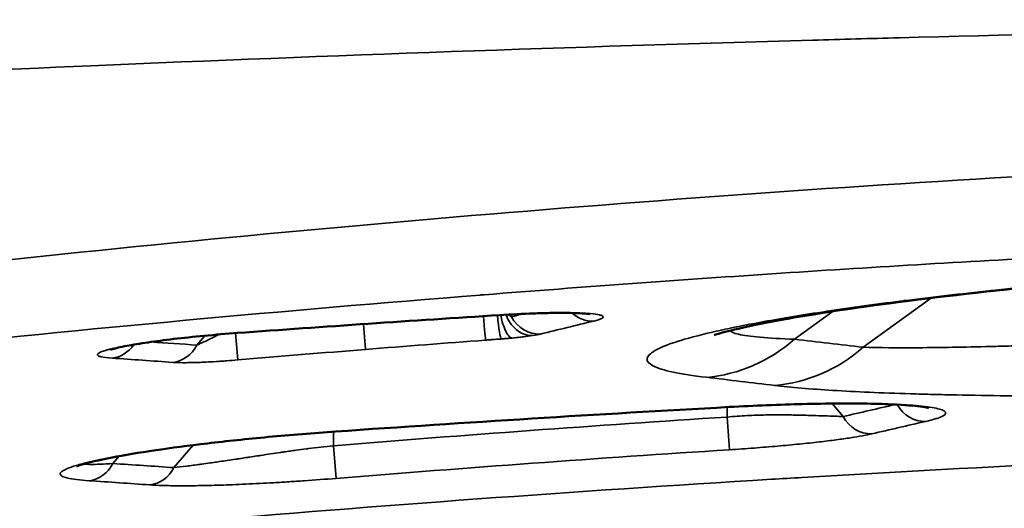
# Model space of a CAD drawing. Header units: millimetres. Extents: x -881 to 1078, y 520 to 1956.
# Tile 9 of 31: x -624 to -474, y 1011 to 1086. Entities that reach past the tile are written whole.
import ezdxf

# ---------------------------------------------------------------- set-up
doc = ezdxf.new("R2010")
doc.units = ezdxf.units.MM
doc.layers.add('Visible (ANSI)', color=7, linetype='Continuous', lineweight=50)
doc.layers.add('Visible Narrow (ANSI)', color=7, linetype='Continuous', lineweight=35)

msp = doc.modelspace()

# ---------------------------------------------------------------- linework, layer by layer
at = {"layer": 'Visible (ANSI)'}
for points, knots in [([(-370.333, 1050.65), (-381.752, 1050.41), (-393.328, 1050.029), (-415.835, 1049.019), (-426.923, 1048.383), (-447.758, 1046.929), (-457.659, 1046.101), (-475.602, 1044.352), (-483.779, 1043.418), (-497.82, 1041.564), (-503.805, 1040.626), (-512.92, 1038.934), (-516.275, 1038.1), (-517.699, 1037.658), (-517.844, 1037.606), (-517.844, 1037.606)], [0, 0, 0, 0, 3.4323177, 3.4323177, 6.8678247, 6.8678247, 10.2879436, 10.2879436, 13.7001952, 13.7001952, 17.1034117, 17.1034117, 20.4524306, 20.4524306, 21.1751846, 21.1751846, 21.1751846, 21.1751846]), ([(-536.778, 1040.792), (-536.778, 1040.792), (-536.784, 1040.793), (-536.846, 1040.805), (-537.011, 1040.829), (-537.638, 1040.892), (-538.228, 1040.93), (-539.981, 1040.988), (-541.315, 1040.997), (-543.671, 1040.957), (-544.514, 1040.935), (-546.965, 1040.849), (-548.731, 1040.763), (-550.541, 1040.648)], [0.534995, 0.534995, 0.534995, 0.534995, 0.593998, 0.593998, 0.8793453, 0.8793453, 1.349131, 1.349131, 1.9990485, 1.9990485, 2.3174807, 2.3174807, 2.8700231, 2.8700231, 2.8700231, 2.8700231]), ([(-590.494, 1037.924), (-592.148, 1037.803), (-593.883, 1037.658), (-597.146, 1037.348), (-598.721, 1037.18), (-601.58, 1036.843), (-602.9, 1036.669), (-605.324, 1036.316), (-606.42, 1036.135), (-608.314, 1035.78), (-609.075, 1035.602), (-609.687, 1035.429), (-609.808, 1035.386), (-609.808, 1035.386)], [0, 0, 0, 0, 0.5078121, 0.5078121, 0.9931689, 0.9931689, 1.4748692, 1.4748692, 2.0077605, 2.0077605, 2.6228503, 2.6228503, 2.9151201, 2.9151201, 2.9151201, 2.9151201]), ([(-485.14, 1026.501), (-485.14, 1026.501), (-485.154, 1026.505), (-485.295, 1026.542), (-485.644, 1026.616), (-486.993, 1026.808), (-488.318, 1026.931), (-492.282, 1027.142), (-495.312, 1027.211), (-500.636, 1027.184), (-502.471, 1027.158), (-507.809, 1027.027), (-511.659, 1026.876), (-515.582, 1026.66)], [0.6702804, 0.6702804, 0.6702804, 0.6702804, 0.8065487, 0.8065487, 1.4221656, 1.4221656, 2.5108499, 2.5108499, 3.9902068, 3.9902068, 4.6767157, 4.6767157, 5.869077, 5.869077, 5.869077, 5.869077]), ([(-575.512, 1022.927), (-578.87, 1022.694), (-582.385, 1022.409), (-588.978, 1021.795), (-592.148, 1021.461), (-597.92, 1020.781), (-600.591, 1020.428), (-605.517, 1019.704), (-607.747, 1019.327), (-611.654, 1018.574), (-613.235, 1018.191), (-614.611, 1017.773), (-614.912, 1017.656), (-615.006, 1017.614), (-615.013, 1017.611), (-615.013, 1017.611)], [0, 0, 0, 0, 1.0284208, 1.0284208, 2.0092603, 2.0092603, 2.9902749, 2.9902749, 4.0846943, 4.0846943, 5.3683369, 5.3683369, 5.9832688, 5.9832688, 6.0839757, 6.0839757, 6.0839757, 6.0839757])]:
    msp.add_open_spline(points, degree=3, knots=knots, dxfattribs=at)
for points in [[(-550.541, 1040.648), (-563.893, 1039.801), (-577.213, 1038.892), (-590.494, 1037.924)], [(-515.582, 1026.66), (-535.628, 1025.553), (-555.612, 1024.308), (-575.512, 1022.927)]]:
    msp.add_open_spline(points, degree=3, dxfattribs=at)
at = {"layer": 'Visible Narrow (ANSI)'}
for p, q in [((-490.149, 1048.127), (-490.149, 1048.127)), ((-516.265, 1046.443), (-516.265, 1046.443)), ((-515.724, 1046.48), (-515.724, 1046.48)), ((-495.143, 1035.757), (-484.732, 1043.259)), ((-505.614, 1036.982), (-499.725, 1041.226)), ((-593.018, 1040.342), (-593.018, 1040.342)), ((-591.07, 1040.518), (-591.07, 1040.518)), ((-548.74, 1040.391), (-549.036, 1040.738)), ((-603.664, 1039.359), (-603.664, 1039.359)), ((-571.273, 1039.282), (-570.965, 1035.421)), ((-596.663, 1036.078), (-595.438, 1037.51)), ((-590.782, 1037.903), (-590.434, 1033.815)), ((-508.359, 1037.096), (-508.359, 1037.096)), ((-501.706, 1029.313), (-501.706, 1029.313)), ((-491.447, 1028.783), (-491.447, 1028.783)), ((-515.858, 1025.133), (-515.858, 1026.644)), ((-498.2, 1025.211), (-499.888, 1027.186)), ((-515.858, 1025.133), (-515.536, 1020.153)), ((-575.858, 1020.768), (-575.858, 1022.903)), ((-600.168, 1017.429), (-597.24, 1020.854)), ((-575.454, 1015.794), (-575.858, 1020.768)), ((-609.435, 1018.059), (-608.476, 1019.181))]:
    msp.add_line(p, q, dxfattribs=at)
msp.add_arc((-280.862, -2619.592), 3652.293, 93.689069, 94.632824, dxfattribs=at)
for centre, major_axis, ratio, start_param, end_param in [((-510.042, 1043.396), (0, 5), 0.9279566, 5.5377979, 5.5378004), ((-536.536, 1044.727), (1.184, -4.858), 0.9400833, 5.341018, 6.1036024), ((-553.03, 1041.819), (0.376, -4.986), 0.0108032, 4.9807302, 6.2222647), ((-550.66, 1041.997), (0.389, -4.985), 0.0652553, 4.9855778, 6.2221336), ((-550.858, 1045.638), (0.317, -4.99), 0.1714374, 0, 0.0618364), ((-544.644, 1042.741), (1.195, -4.855), 0.940156, 4.9758138, 6.1035242), ((-590.858, 1042.911), (0.364, -4.987), 0.1959652, 0.0000001, 0.0620717), ((-520.659, 1056.076), (-2.862, -24.836), 0.9465643, 0.190028, 0.8095721), ((-610.017, 1039.067), (-0.338, -4.989), 0.9324438, 0.1690815, 1.0123732), ((-600.758, 1038.427), (-0.352, -4.988), 0.9326088, 0.1693218, 1.1471843), ((-280.858, -2600.369), (-3635.79, -290.107), 1, 4.712389, 4.7177451), ((-510.188, 1054.85), (-2.95, -24.825), 0.9469126, 0.190676, 0.8129215), ((-515.858, 1031.652), (0.276, -4.992), 0.1497226, 0, 0.0616561), ((-485.907, 1029.443), (1.114, -4.874), 0.9396115, 5.0088526, 6.1041326), ((-494.104, 1027.561), (1.125, -4.872), 0.9396899, 4.9893844, 6.1040419), ((-575.858, 1027.915), (0.346, -4.988), 0.1868057, 0, 0.0619799), ((-280.858, -2619.63), (-3639.783, -234.679), 1, 4.712389, 4.7288604), ((-613.531, 1020.409), (-0.332, -4.989), 0.9323807, 0.1689897, 1.143585), ((-604.264, 1019.778), (-0.346, -4.988), 0.9325465, 0.1692311, 1.1461969)]:
    msp.add_ellipse(centre, major_axis=major_axis, ratio=ratio, start_param=start_param, end_param=end_param, dxfattribs=at)
for points, knots in [([(-697.865, 1074.464), (-669.53, 1076.01), (-641.176, 1077.388), (-612.806, 1078.602), (-576.177, 1080.17), (-539.52, 1081.466), (-502.833, 1082.501), (-498.447, 1082.625), (-494.06, 1082.745), (-489.674, 1082.861), (-457.362, 1083.717), (-425.029, 1084.371), (-392.673, 1084.827), (-355.92, 1085.345), (-319.137, 1085.607), (-282.326, 1085.614), (-281.837, 1085.614), (-281.347, 1085.614), (-280.858, 1085.614), (-244.475, 1085.614), (-208.12, 1085.365), (-171.793, 1084.866), (-138.519, 1084.408), (-105.268, 1083.742), (-72.042, 1082.861), (-68.385, 1082.764), (-64.728, 1082.664), (-61.072, 1082.562), (-24.072, 1081.529), (12.9, 1080.23), (49.841, 1078.655), (68.358, 1077.866), (86.868, 1077.007), (105.37, 1076.077), (114.633, 1075.612), (123.894, 1075.128), (133.153, 1074.627), (134.152, 1074.573), (135.151, 1074.518), (136.15, 1074.464)], [-0.41758011, -0.41758011, -0.41758011, -0.41758011, -0.33219998, -0.33219998, -0.33219998, -0.22196867, -0.22196867, -0.22196867, -0.20879006, -0.20879006, -0.20879006, -0.11172413, -0.11172413, -0.11172413, -0.00146649, -0.00146649, -0.00146649, 0, 0, 0, 0.10897326, 0.10897326, 0.10897326, 0.20879006, 0.20879006, 0.20879006, 0.21977588, 0.21977588, 0.21977588, 0.33094488, 0.33094488, 0.33094488, 0.38667078, 0.38667078, 0.38667078, 0.41457006, 0.41457006, 0.41457006, 0.41758011, 0.41758011, 0.41758011, 0.41758011]), ([(-645.548, 1046.843), (-615.357, 1050.247), (-585.111, 1053.228), (-524.512, 1058.344), (-494.159, 1060.479), (-448.552, 1063.044), (-433.337, 1063.792), (-402.88, 1065.077), (-387.635, 1065.612), (-341.897, 1066.898), (-311.394, 1067.326), (-250.363, 1067.327), (-219.861, 1066.898), (-174.131, 1065.614), (-158.891, 1065.079), (-128.42, 1063.794), (-113.199, 1063.046), (-67.576, 1060.481), (-37.216, 1058.345), (23.393, 1053.229), (53.642, 1050.247), (83.832, 1046.843)], [-0.36608013, -0.36608013, -0.36608013, -0.36608013, -0.27456523, -0.27456523, -0.18305033, -0.18305033, -0.13729288, -0.13729288, -0.09153543, -0.09153543, -0.00002053, -0.00002053, 0.09149437, 0.09149437, 0.13725182, 0.13725182, 0.18300927, 0.18300927, 0.27452418, 0.27452418, 0.36603908, 0.36603908, 0.36603908, 0.36603908]), ([(81.356, 1035.43), (51.355, 1038.596), (21.302, 1041.367), (-8.802, 1043.745), (-8.992, 1043.76), (-9.182, 1043.775), (-9.372, 1043.79), (-39.287, 1046.148), (-69.252, 1048.117), (-99.266, 1049.695), (-99.647, 1049.715), (-100.029, 1049.735), (-100.41, 1049.755), (-115.132, 1050.524), (-129.865, 1051.199), (-144.611, 1051.781), (-145.088, 1051.8), (-145.565, 1051.818), (-146.043, 1051.837), (-160.695, 1052.408), (-175.349, 1052.887), (-190.006, 1053.272), (-190.561, 1053.286), (-191.116, 1053.301), (-191.671, 1053.315), (-221.386, 1054.081), (-251.115, 1054.465), (-280.856, 1054.465), (-281.457, 1054.465), (-282.058, 1054.464), (-282.659, 1054.464), (-312.353, 1054.449), (-342.026, 1054.051), (-371.677, 1053.272), (-372.216, 1053.258), (-372.754, 1053.244), (-373.293, 1053.23), (-403.005, 1052.436), (-432.694, 1051.259), (-462.362, 1049.699), (-462.766, 1049.678), (-463.171, 1049.657), (-463.575, 1049.635), (-478.273, 1048.858), (-492.966, 1047.986), (-507.653, 1047.02), (-522.744, 1046.028), (-537.822, 1044.937), (-552.884, 1043.748), (-553.091, 1043.731), (-553.297, 1043.715), (-553.504, 1043.699), (-583.42, 1041.33), (-613.277, 1038.574), (-643.071, 1035.43)], [0, 0, 0, 0, 0.09080015, 0.09080015, 0.09080015, 0.09137405, 0.09137405, 0.09137405, 0.18160029, 0.18160029, 0.18160029, 0.18274684, 0.18274684, 0.18274684, 0.22700036, 0.22700036, 0.22700036, 0.22843274, 0.22843274, 0.22843274, 0.27240044, 0.27240044, 0.27240044, 0.27406526, 0.27406526, 0.27406526, 0.36320058, 0.36320058, 0.36320058, 0.36500188, 0.36500188, 0.36500188, 0.45400073, 0.45400073, 0.45400073, 0.45561761, 0.45561761, 0.45561761, 0.54480087, 0.54480087, 0.54480087, 0.54601702, 0.54601702, 0.54601702, 0.59020095, 0.59020095, 0.59020095, 0.63560102, 0.63560102, 0.63560102, 0.63622352, 0.63622352, 0.63622352, 0.72640117, 0.72640117, 0.72640117, 0.72640117]), ([(-519.03, 1031.176), (-521.068, 1031.413), (-522.756, 1031.675), (-524.103, 1031.963), (-524.106, 1031.963), (-524.11, 1031.964), (-524.113, 1031.965), (-525.455, 1032.252), (-526.46, 1032.564), (-527.123, 1032.902), (-527.127, 1032.903), (-527.13, 1032.905), (-527.133, 1032.907), (-527.792, 1033.244), (-528.111, 1033.608), (-528.073, 1033.999), (-528.072, 1034.002), (-528.072, 1034.005), (-528.072, 1034.008), (-528.061, 1034.103), (-528.029, 1034.2), (-527.976, 1034.298), (-527.974, 1034.302), (-527.972, 1034.305), (-527.971, 1034.308), (-527.916, 1034.406), (-527.841, 1034.505), (-527.745, 1034.605), (-527.741, 1034.609), (-527.738, 1034.613), (-527.734, 1034.616), (-527.536, 1034.82), (-527.252, 1035.028), (-526.882, 1035.241), (-526.874, 1035.246), (-526.866, 1035.25), (-526.858, 1035.255), (-526.106, 1035.684), (-525.008, 1036.133), (-523.559, 1036.6), (-523.539, 1036.607), (-523.52, 1036.613), (-523.501, 1036.619), (-522.045, 1037.086), (-520.24, 1037.571), (-518.063, 1038.073), (-518.029, 1038.081), (-517.995, 1038.089), (-517.961, 1038.097), (-517.441, 1038.217), (-516.899, 1038.337), (-516.34, 1038.458), (-516.302, 1038.466), (-516.264, 1038.475), (-516.226, 1038.483), (-515.665, 1038.604), (-515.086, 1038.725), (-514.489, 1038.846), (-514.448, 1038.855), (-514.406, 1038.863), (-514.364, 1038.872), (-513.125, 1039.123), (-511.809, 1039.375), (-510.415, 1039.629), (-510.366, 1039.638), (-510.316, 1039.647), (-510.267, 1039.656), (-507.424, 1040.171), (-504.263, 1040.692), (-500.78, 1041.215), (-500.715, 1041.225), (-500.651, 1041.234), (-500.586, 1041.244), (-498.807, 1041.51), (-496.944, 1041.777), (-494.995, 1042.045), (-494.021, 1042.178), (-493.025, 1042.312), (-492.008, 1042.446), (-491.065, 1042.57), (-490.103, 1042.694), (-489.123, 1042.817), (-489.045, 1042.827), (-488.967, 1042.837), (-488.889, 1042.847), (-484.723, 1043.372), (-480.312, 1043.884), (-475.656, 1044.382), (-475.571, 1044.391), (-475.487, 1044.4), (-475.402, 1044.409), (-470.735, 1044.907), (-465.825, 1045.39), (-460.669, 1045.856), (-460.583, 1045.864), (-460.497, 1045.872), (-460.41, 1045.88), (-457.868, 1046.109), (-455.265, 1046.333), (-452.601, 1046.553), (-452.517, 1046.56), (-452.432, 1046.567), (-452.347, 1046.574), (-451.052, 1046.681), (-449.742, 1046.787), (-448.421, 1046.891), (-448.337, 1046.897), (-448.254, 1046.904), (-448.17, 1046.911), (-446.844, 1047.015), (-445.511, 1047.117), (-444.17, 1047.218), (-444.089, 1047.224), (-444.008, 1047.23), (-443.927, 1047.236), (-438.303, 1047.658), (-432.546, 1048.048), (-426.662, 1048.407), (-426.594, 1048.411), (-426.527, 1048.416), (-426.46, 1048.42), (-420.555, 1048.779), (-414.521, 1049.106), (-408.356, 1049.398), (-408.307, 1049.401), (-408.258, 1049.403), (-408.209, 1049.405), (-406.698, 1049.477), (-405.18, 1049.546), (-403.653, 1049.614), (-403.61, 1049.616), (-403.566, 1049.617), (-403.523, 1049.619), (-401.99, 1049.687), (-400.448, 1049.752), (-398.908, 1049.815), (-398.87, 1049.816), (-398.833, 1049.818), (-398.795, 1049.819), (-395.664, 1049.947), (-392.528, 1050.064), (-389.386, 1050.171), (-389.361, 1050.172), (-389.335, 1050.173), (-389.31, 1050.174), (-382.977, 1050.39), (-376.622, 1050.565), (-370.246, 1050.698)], [0, 0, 0, 0, 0.01893823, 0.01893823, 0.01893823, 0.01898288, 0.01898288, 0.01898288, 0.03787647, 0.03787647, 0.03787647, 0.03797021, 0.03797021, 0.03797021, 0.0568147, 0.0568147, 0.0568147, 0.05696202, 0.05696202, 0.05696202, 0.06154926, 0.06154926, 0.06154926, 0.06171049, 0.06171049, 0.06171049, 0.06628382, 0.06628382, 0.06628382, 0.06645861, 0.06645861, 0.06645861, 0.07575293, 0.07575293, 0.07575293, 0.07595383, 0.07595383, 0.07595383, 0.09469117, 0.09469117, 0.09469117, 0.09494018, 0.09494018, 0.09494018, 0.1136294, 0.1136294, 0.1136294, 0.11392094, 0.11392094, 0.11392094, 0.11836396, 0.11836396, 0.11836396, 0.11866514, 0.11866514, 0.11866514, 0.12309852, 0.12309852, 0.12309852, 0.12340842, 0.12340842, 0.12340842, 0.13256763, 0.13256763, 0.13256763, 0.13289239, 0.13289239, 0.13289239, 0.15150587, 0.15150587, 0.15150587, 0.15184979, 0.15184979, 0.15184979, 0.16132461, 0.16132461, 0.16132461, 0.16606004, 0.16606004, 0.16606004, 0.1704441, 0.1704441, 0.1704441, 0.17079279, 0.17079279, 0.17079279, 0.18938233, 0.18938233, 0.18938233, 0.18972039, 0.18972039, 0.18972039, 0.20832057, 0.20832057, 0.20832057, 0.20863179, 0.20863179, 0.20863179, 0.21778968, 0.21778968, 0.21778968, 0.21808142, 0.21808142, 0.21808142, 0.22252424, 0.22252424, 0.22252424, 0.22280464, 0.22280464, 0.22280464, 0.2272588, 0.2272588, 0.2272588, 0.22752715, 0.22752715, 0.22752715, 0.24619704, 0.24619704, 0.24619704, 0.24641063, 0.24641063, 0.24641063, 0.26513527, 0.26513527, 0.26513527, 0.26528398, 0.26528398, 0.26528398, 0.26986983, 0.26986983, 0.26986983, 0.27000072, 0.27000072, 0.27000072, 0.27460439, 0.27460439, 0.27460439, 0.27471693, 0.27471693, 0.27471693, 0.2840735, 0.2840735, 0.2840735, 0.28414895, 0.28414895, 0.28414895, 0.30301174, 0.30301174, 0.30301174, 0.30301174]), ([(-550.489, 1040.661), (-549.678, 1040.713), (-548.893, 1040.758), (-547.369, 1040.836), (-546.63, 1040.869), (-545.554, 1040.912), (-545.2, 1040.924), (-544.515, 1040.947), (-544.181, 1040.957), (-543.206, 1040.982), (-542.591, 1040.994), (-541.715, 1041.004), (-541.431, 1041.006), (-540.881, 1041.008), (-540.616, 1041.008), (-539.851, 1041.005), (-539.378, 1040.998), (-538.502, 1040.977), (-538.099, 1040.962), (-537.358, 1040.926), (-537.02, 1040.904), (-536.116, 1040.828), (-535.656, 1040.766), (-535.247, 1040.672), (-535.174, 1040.653), (-535.044, 1040.613), (-534.988, 1040.592), (-534.846, 1040.527), (-534.786, 1040.482), (-534.71, 1040.339), (-534.796, 1040.235), (-535.145, 1040.063), (-535.3, 1040.003), (-535.685, 1039.879), (-535.915, 1039.815), (-536.187, 1039.748)], [0, 0, 0, 0, 0.0024321, 0.0024321, 0.0048642, 0.0048642, 0.00608025, 0.00608025, 0.0072963, 0.0072963, 0.009728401, 0.009728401, 0.010944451, 0.010944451, 0.012160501, 0.012160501, 0.014592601, 0.014592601, 0.017024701, 0.017024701, 0.019456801, 0.019456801, 0.024321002, 0.024321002, 0.025537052, 0.025537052, 0.026753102, 0.026753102, 0.029185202, 0.029185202, 0.034049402, 0.034049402, 0.036481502, 0.036481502, 0.038913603, 0.038913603, 0.038913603, 0.038913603]), ([(-548.608, 1037.162), (-548.774, 1037.18), (-548.957, 1037.285), (-549.142, 1037.489), (-549.322, 1037.687), (-549.503, 1037.979), (-549.67, 1038.348), (-549.838, 1038.716), (-549.991, 1039.16), (-550.119, 1039.639), (-550.207, 1039.968), (-550.283, 1040.314), (-550.346, 1040.66)], [0, 0, 0, 0, 0.25242531, 0.25242531, 0.25242531, 0.49710478, 0.49710478, 0.49710478, 0.7416322, 0.7416322, 0.7416322, 0.90990524, 0.90990524, 0.90990524, 0.90990524]), ([(-549.553, 1040.709), (-549.413, 1040.325), (-549.235, 1039.96), (-549.025, 1039.624), (-548.27, 1038.419), (-547.087, 1037.628), (-545.893, 1037.533), (-545.777, 1037.524), (-545.661, 1037.521), (-545.546, 1037.524)], [0.05967974, 0.05967974, 0.05967974, 0.05967974, 0.25, 0.25, 0.25, 0.93363578, 0.93363578, 0.93363578, 1, 1, 1, 1]), ([(-495.143, 1035.757), (-492.739, 1035.689), (-489.914, 1035.667), (-483.445, 1035.705), (-479.801, 1035.766), (-474.711, 1035.891), (-473.664, 1035.919), (-471.53, 1035.979), (-470.441, 1036.011), (-467.111, 1036.114), (-464.806, 1036.191), (-457.637, 1036.446), (-452.519, 1036.648), (-445.673, 1036.931), (-444.28, 1036.989), (-441.453, 1037.108), (-440.026, 1037.169), (-435.698, 1037.353), (-432.755, 1037.48), (-423.75, 1037.869), (-417.512, 1038.137), (-409.403, 1038.473), (-407.762, 1038.54), (-404.475, 1038.673), (-402.827, 1038.739), (-397.865, 1038.935), (-394.538, 1039.062), (-384.495, 1039.431), (-377.719, 1039.661), (-370.858, 1039.868)], [0, 0, 0, 0, 0.02032822, 0.02032822, 0.04065644, 0.04065644, 0.0457385, 0.0457385, 0.05082056, 0.05082056, 0.06098467, 0.06098467, 0.08131289, 0.08131289, 0.08639495, 0.08639495, 0.091477, 0.091477, 0.10164111, 0.10164111, 0.12196933, 0.12196933, 0.12705139, 0.12705139, 0.13213345, 0.13213345, 0.14229756, 0.14229756, 0.16262578, 0.16262578, 0.16262578, 0.16262578]), ([(-515.459, 1038.281), (-515.272, 1038.078), (-514.842, 1037.898), (-514.182, 1037.74), (-514.171, 1037.738), (-514.16, 1037.735), (-514.149, 1037.732), (-513.369, 1037.548), (-512.274, 1037.394), (-510.867, 1037.27), (-510.855, 1037.269), (-510.843, 1037.268), (-510.83, 1037.266), (-509.41, 1037.142), (-507.675, 1037.047), (-505.614, 1036.982)], [0.233777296, 0.233777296, 0.233777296, 0.233777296, 0.248774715, 0.248774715, 0.248774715, 0.249024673, 0.249024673, 0.249024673, 0.266544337, 0.266544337, 0.266544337, 0.266698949, 0.266698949, 0.266698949, 0.284313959, 0.284313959, 0.284313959, 0.284313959]), ([(-609.567, 1034.096), (-610.304, 1034.146), (-610.849, 1034.216), (-611.221, 1034.303), (-611.407, 1034.347), (-611.549, 1034.395), (-611.646, 1034.448), (-611.694, 1034.474), (-611.732, 1034.502), (-611.758, 1034.53), (-611.783, 1034.559), (-611.798, 1034.589), (-611.8, 1034.62), (-611.81, 1034.743), (-611.636, 1034.881), (-611.266, 1035.036), (-611.081, 1035.113), (-610.847, 1035.194), (-610.558, 1035.28), (-610.414, 1035.323), (-610.255, 1035.367), (-610.083, 1035.412), (-609.911, 1035.456), (-609.727, 1035.502), (-609.529, 1035.548), (-609.133, 1035.641), (-608.685, 1035.737), (-608.179, 1035.836), (-608.177, 1035.836), (-608.176, 1035.836), (-608.174, 1035.837), (-607.923, 1035.886), (-607.657, 1035.936), (-607.376, 1035.987), (-607.374, 1035.987), (-607.372, 1035.987), (-607.37, 1035.988), (-607.089, 1036.038), (-606.792, 1036.09), (-606.481, 1036.143), (-606.479, 1036.143), (-606.476, 1036.143), (-606.474, 1036.144), (-605.848, 1036.249), (-605.171, 1036.355), (-604.439, 1036.462), (-604.436, 1036.462), (-604.434, 1036.463), (-604.431, 1036.463), (-604.064, 1036.517), (-603.682, 1036.571), (-603.286, 1036.625), (-602.892, 1036.68), (-602.482, 1036.734), (-602.058, 1036.789), (-601.205, 1036.898), (-600.316, 1037.006), (-599.39, 1037.111), (-598.463, 1037.215), (-597.5, 1037.318), (-596.495, 1037.417), (-595.491, 1037.517), (-594.481, 1037.61), (-593.47, 1037.697), (-592.964, 1037.74), (-592.459, 1037.782), (-591.952, 1037.822), (-591.446, 1037.862), (-590.937, 1037.901), (-590.434, 1037.938)], [0, 0, 0, 0, 0.006047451, 0.006047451, 0.006047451, 0.009071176, 0.009071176, 0.009071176, 0.010583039, 0.010583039, 0.010583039, 0.012094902, 0.012094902, 0.012094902, 0.018142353, 0.018142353, 0.018142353, 0.021166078, 0.021166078, 0.021166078, 0.022677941, 0.022677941, 0.022677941, 0.024189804, 0.024189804, 0.024189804, 0.027213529, 0.027213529, 0.027213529, 0.027224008, 0.027224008, 0.027224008, 0.028725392, 0.028725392, 0.028725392, 0.028736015, 0.028736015, 0.028736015, 0.030237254, 0.030237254, 0.030237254, 0.030247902, 0.030247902, 0.030247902, 0.03326098, 0.03326098, 0.03326098, 0.033271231, 0.033271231, 0.033271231, 0.034782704, 0.034782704, 0.034782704, 0.036284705, 0.036284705, 0.036284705, 0.039308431, 0.039308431, 0.039308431, 0.042332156, 0.042332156, 0.042332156, 0.045355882, 0.045355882, 0.045355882, 0.046867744, 0.046867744, 0.046867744, 0.048379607, 0.048379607, 0.048379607, 0.048379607]), ([(-596.663, 1036.078), (-596.341, 1036.22), (-595.98, 1036.381), (-595.576, 1036.567), (-595.482, 1036.611), (-595.385, 1036.656), (-595.286, 1036.702), (-595.041, 1036.817), (-594.781, 1036.941), (-594.511, 1037.073), (-594.424, 1037.116), (-594.336, 1037.159), (-594.246, 1037.204), (-594.076, 1037.288), (-593.901, 1037.376), (-593.721, 1037.468), (-593.648, 1037.505), (-593.573, 1037.543), (-593.498, 1037.582), (-593.441, 1037.611), (-593.384, 1037.641), (-593.326, 1037.671), (-593.303, 1037.682), (-593.281, 1037.694), (-593.258, 1037.706)], [0, 0, 0, 0, 0.0020655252, 0.0020655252, 0.0020655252, 0.0025503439, 0.0025503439, 0.0025503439, 0.0037451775, 0.0037451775, 0.0037451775, 0.0041310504, 0.0041310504, 0.0041310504, 0.0048638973, 0.0048638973, 0.0048638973, 0.005163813, 0.005163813, 0.005163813, 0.0053902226, 0.0053902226, 0.0053902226, 0.0054780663, 0.0054780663, 0.0054780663, 0.0054780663]), ([(-550.291, 1037.02), (-550.455, 1037.007), (-550.647, 1036.993), (-550.869, 1036.976), (-550.896, 1036.974), (-550.924, 1036.972), (-550.953, 1036.97), (-550.981, 1036.968), (-551.004, 1036.966), (-551.029, 1036.964), (-551.177, 1036.953), (-551.325, 1036.942), (-551.473, 1036.931), (-551.529, 1036.927), (-551.584, 1036.923), (-551.64, 1036.918), (-551.645, 1036.918), (-551.645, 1036.918), (-551.645, 1036.918), (-551.647, 1036.918), (-551.652, 1036.917), (-551.657, 1036.917), (-551.666, 1036.916), (-551.678, 1036.915), (-551.693, 1036.914), (-551.752, 1036.91), (-551.857, 1036.902), (-552.009, 1036.891), (-552.047, 1036.888), (-552.088, 1036.885), (-552.132, 1036.881), (-552.143, 1036.88), (-552.154, 1036.88), (-552.162, 1036.879), (-552.17, 1036.878), (-552.178, 1036.878), (-552.186, 1036.877), (-552.202, 1036.876), (-552.217, 1036.875), (-552.232, 1036.874), (-552.294, 1036.869), (-552.35, 1036.865), (-552.402, 1036.861), (-552.506, 1036.853), (-552.591, 1036.847), (-552.658, 1036.842)], [0, 0, 0, 0, 0.25, 0.25, 0.25, 0.28125, 0.28125, 0.28125, 0.3125, 0.3125, 0.3125, 0.4999418, 0.4999418, 0.4999418, 0.5703125, 0.5703125, 0.5703125, 0.5761719, 0.5761719, 0.5761719, 0.59375, 0.59375, 0.59375, 0.625, 0.625, 0.625, 0.75, 0.75, 0.75, 0.78125, 0.78125, 0.78125, 0.7890625, 0.7890625, 0.7890625, 0.796875, 0.796875, 0.796875, 0.8125, 0.8125, 0.8125, 0.875, 0.875, 0.875, 1, 1, 1, 1]), ([(-548.608, 1037.162), (-548.642, 1037.159), (-548.676, 1037.156), (-548.711, 1037.152), (-548.745, 1037.149), (-548.779, 1037.146), (-548.813, 1037.143), (-548.848, 1037.14), (-548.882, 1037.137), (-548.917, 1037.134), (-548.951, 1037.131), (-548.985, 1037.127), (-549.02, 1037.124), (-549.055, 1037.121), (-549.089, 1037.118), (-549.124, 1037.115), (-549.159, 1037.112), (-549.193, 1037.109), (-549.228, 1037.106), (-549.262, 1037.103), (-549.296, 1037.1), (-549.329, 1037.097), (-549.365, 1037.094), (-549.4, 1037.091), (-549.438, 1037.088), (-549.51, 1037.082), (-549.58, 1037.076), (-549.649, 1037.07), (-549.721, 1037.064), (-549.792, 1037.059), (-549.862, 1037.053), (-549.935, 1037.047), (-550.006, 1037.041), (-550.076, 1037.036), (-550.112, 1037.033), (-550.148, 1037.031), (-550.183, 1037.028), (-550.201, 1037.027), (-550.219, 1037.025), (-550.237, 1037.024), (-550.246, 1037.023), (-550.255, 1037.023), (-550.264, 1037.022), (-550.269, 1037.022), (-550.273, 1037.021), (-550.278, 1037.021), (-550.282, 1037.021), (-550.287, 1037.02), (-550.291, 1037.02)], [0, 0, 0, 0, 0.0646761, 0.0646761, 0.0646761, 0.1286824, 0.1286824, 0.1286824, 0.1920453, 0.1920453, 0.1920453, 0.25479, 0.25479, 0.25479, 0.316939, 0.316939, 0.316939, 0.378512, 0.378512, 0.378512, 0.4375, 0.4375, 0.4375, 0.5, 0.5, 0.5, 0.6165537, 0.6165537, 0.6165537, 0.7383597, 0.7383597, 0.7383597, 0.8659754, 0.8659754, 0.8659754, 0.9321602, 0.9321602, 0.9321602, 0.9658853, 0.9658853, 0.9658853, 0.9829113, 0.9829113, 0.9829113, 0.9914658, 0.9914658, 0.9914658, 1, 1, 1, 1]), ([(-545.546, 1037.524), (-545.933, 1037.464), (-546.382, 1037.403), (-547.163, 1037.31), (-547.438, 1037.28), (-548.007, 1037.22), (-548.302, 1037.191), (-548.608, 1037.162)], [0, 0, 0, 0, 0.0019544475, 0.0019544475, 0.0029316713, 0.0029316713, 0.003908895, 0.003908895, 0.003908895, 0.003908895]), ([(-590.434, 1033.815), (-591.004, 1033.767), (-591.564, 1033.723), (-592.114, 1033.683), (-592.389, 1033.663), (-592.662, 1033.644), (-592.933, 1033.626), (-593.204, 1033.608), (-593.471, 1033.591), (-593.731, 1033.575), (-594.252, 1033.544), (-594.749, 1033.517), (-595.225, 1033.495), (-595.463, 1033.484), (-595.696, 1033.474), (-595.921, 1033.465), (-596.146, 1033.456), (-596.363, 1033.448), (-596.574, 1033.442), (-596.994, 1033.428), (-597.386, 1033.418), (-597.752, 1033.413), (-598.119, 1033.407), (-598.462, 1033.405), (-598.775, 1033.407), (-599.401, 1033.41), (-599.912, 1033.426), (-600.321, 1033.455)], [0, 0, 0, 0, 0.00169145, 0.00169145, 0.00169145, 0.002537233, 0.002537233, 0.002537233, 0.003383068, 0.003383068, 0.003383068, 0.00507499, 0.00507499, 0.00507499, 0.005921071, 0.005921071, 0.005921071, 0.006767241, 0.006767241, 0.006767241, 0.008459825, 0.008459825, 0.008459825, 0.010152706, 0.010152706, 0.010152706, 0.013539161, 0.013539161, 0.013539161, 0.013539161]), ([(-370.246, 1029.617), (-378.028, 1029.417), (-385.705, 1029.238), (-397.07, 1028.999), (-400.834, 1028.924), (-406.441, 1028.82), (-408.304, 1028.786), (-411.089, 1028.738), (-412.016, 1028.722), (-413.866, 1028.692), (-414.789, 1028.676), (-423.048, 1028.545), (-430.082, 1028.454), (-440.204, 1028.358), (-443.506, 1028.332), (-448.351, 1028.306), (-449.949, 1028.299), (-453.108, 1028.289), (-454.67, 1028.285), (-462.329, 1028.28), (-468.021, 1028.307), (-475.946, 1028.4), (-478.485, 1028.439), (-482.141, 1028.513), (-483.334, 1028.54), (-485.668, 1028.598), (-486.812, 1028.63), (-492.367, 1028.8), (-496.301, 1028.973), (-503.2, 1029.398), (-506.164, 1029.649), (-508.63, 1029.945)], [0, 0, 0, 0, 0.02302374, 0.02302374, 0.03453561, 0.03453561, 0.04029155, 0.04029155, 0.04316952, 0.04316952, 0.04604749, 0.04604749, 0.06907123, 0.06907123, 0.0805831, 0.0805831, 0.08633904, 0.08633904, 0.09209497, 0.09209497, 0.11511871, 0.11511871, 0.12663059, 0.12663059, 0.13238652, 0.13238652, 0.13814246, 0.13814246, 0.1611662, 0.1611662, 0.18418994, 0.18418994, 0.18418994, 0.18418994]), ([(-515.536, 1026.672), (-513.845, 1026.765), (-512.204, 1026.845), (-509.014, 1026.98), (-507.464, 1027.036), (-505.205, 1027.103), (-504.463, 1027.122), (-503.024, 1027.155), (-502.323, 1027.169), (-500.275, 1027.201), (-498.982, 1027.212), (-497.14, 1027.214), (-496.54, 1027.212), (-495.386, 1027.204), (-494.831, 1027.198), (-493.223, 1027.172), (-492.232, 1027.147), (-490.393, 1027.08), (-489.547, 1027.04), (-488.381, 1026.968), (-488.009, 1026.942), (-487.304, 1026.888), (-486.971, 1026.859), (-485.401, 1026.708), (-484.443, 1026.564), (-483.426, 1026.316), (-483.158, 1026.228), (-482.771, 1026.044), (-482.651, 1025.948), (-482.506, 1025.648), (-482.694, 1025.433), (-483.316, 1025.142), (-483.46, 1025.082), (-483.787, 1024.962), (-483.969, 1024.902), (-484.576, 1024.717), (-485.059, 1024.59), (-485.627, 1024.461)], [0, 0, 0, 0, 0.005053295, 0.005053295, 0.010106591, 0.010106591, 0.012633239, 0.012633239, 0.015159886, 0.015159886, 0.020213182, 0.020213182, 0.022739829, 0.022739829, 0.025266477, 0.025266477, 0.030319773, 0.030319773, 0.035373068, 0.035373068, 0.037899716, 0.037899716, 0.040426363, 0.040426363, 0.050532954, 0.050532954, 0.05558625, 0.05558625, 0.060639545, 0.060639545, 0.070746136, 0.070746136, 0.073272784, 0.073272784, 0.075799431, 0.075799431, 0.080852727, 0.080852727, 0.080852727, 0.080852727]), ([(-515.858, 1025.133), (-515.349, 1025.177), (-514.843, 1025.217), (-513.833, 1025.287), (-513.328, 1025.317), (-511.848, 1025.393), (-510.896, 1025.424), (-509.517, 1025.451), (-509.065, 1025.456), (-508.177, 1025.461), (-507.74, 1025.46), (-506.474, 1025.453), (-505.683, 1025.44), (-504.564, 1025.416), (-504.203, 1025.407), (-503.502, 1025.388), (-503.161, 1025.378), (-502.178, 1025.348), (-501.576, 1025.328), (-500.462, 1025.289), (-499.95, 1025.271), (-499.011, 1025.239), (-498.583, 1025.224), (-498.2, 1025.211)], [0, 0, 0, 0, 0.001526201, 0.001526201, 0.003052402, 0.003052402, 0.006104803, 0.006104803, 0.007631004, 0.007631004, 0.009157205, 0.009157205, 0.012209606, 0.012209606, 0.013735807, 0.013735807, 0.015262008, 0.015262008, 0.01831441, 0.01831441, 0.021366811, 0.021366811, 0.024419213, 0.024419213, 0.024419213, 0.024419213]), ([(-613.076, 1015.439), (-613.801, 1015.487), (-614.43, 1015.545), (-614.972, 1015.612), (-615.513, 1015.679), (-615.965, 1015.756), (-616.331, 1015.841), (-616.697, 1015.926), (-616.977, 1016.021), (-617.168, 1016.124), (-617.264, 1016.176), (-617.337, 1016.23), (-617.388, 1016.286), (-617.439, 1016.343), (-617.467, 1016.402), (-617.472, 1016.462), (-617.482, 1016.583), (-617.399, 1016.712), (-617.225, 1016.849), (-617.224, 1016.849), (-617.224, 1016.85), (-617.224, 1016.85), (-617.049, 1016.986), (-616.782, 1017.13), (-616.418, 1017.282), (-616.417, 1017.283), (-616.416, 1017.283), (-616.415, 1017.284), (-616.051, 1017.436), (-615.59, 1017.596), (-615.022, 1017.765), (-615.02, 1017.765), (-615.018, 1017.766), (-615.017, 1017.766), (-614.733, 1017.85), (-614.422, 1017.937), (-614.085, 1018.025), (-614.083, 1018.026), (-614.081, 1018.026), (-614.079, 1018.027), (-613.742, 1018.115), (-613.38, 1018.205), (-612.992, 1018.296), (-612.989, 1018.296), (-612.987, 1018.297), (-612.984, 1018.297), (-612.206, 1018.48), (-611.324, 1018.669), (-610.331, 1018.863), (-610.328, 1018.864), (-610.324, 1018.865), (-610.321, 1018.865), (-609.825, 1018.962), (-609.302, 1019.061), (-608.749, 1019.161), (-608.745, 1019.162), (-608.741, 1019.162), (-608.737, 1019.163), (-608.462, 1019.213), (-608.18, 1019.263), (-607.89, 1019.313), (-607.886, 1019.314), (-607.882, 1019.315), (-607.878, 1019.316), (-607.588, 1019.366), (-607.289, 1019.417), (-606.985, 1019.468), (-606.98, 1019.469), (-606.976, 1019.47), (-606.972, 1019.47), (-605.739, 1019.677), (-604.406, 1019.886), (-602.965, 1020.096), (-602.96, 1020.097), (-602.955, 1020.098), (-602.95, 1020.099), (-602.231, 1020.203), (-601.486, 1020.309), (-600.711, 1020.415), (-600.706, 1020.415), (-600.701, 1020.416), (-600.696, 1020.417), (-599.921, 1020.522), (-599.116, 1020.629), (-598.283, 1020.735), (-598.278, 1020.736), (-598.273, 1020.736), (-598.268, 1020.737), (-596.594, 1020.951), (-594.85, 1021.159), (-593.035, 1021.362), (-593.03, 1021.362), (-593.026, 1021.363), (-593.021, 1021.363), (-591.204, 1021.566), (-589.316, 1021.763), (-587.348, 1021.954), (-587.345, 1021.954), (-587.342, 1021.954), (-587.338, 1021.955), (-586.849, 1022.002), (-586.355, 1022.049), (-585.864, 1022.095), (-585.368, 1022.141), (-584.873, 1022.186), (-584.378, 1022.231), (-583.387, 1022.32), (-582.396, 1022.405), (-581.405, 1022.488), (-579.422, 1022.652), (-577.439, 1022.803), (-575.454, 1022.941)], [0, 0, 0, 0, 0.005948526, 0.005948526, 0.005948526, 0.011897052, 0.011897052, 0.011897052, 0.017845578, 0.017845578, 0.017845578, 0.020819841, 0.020819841, 0.020819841, 0.023794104, 0.023794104, 0.023794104, 0.02974263, 0.02974263, 0.02974263, 0.029755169, 0.029755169, 0.029755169, 0.035691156, 0.035691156, 0.035691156, 0.035706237, 0.035706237, 0.035706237, 0.041639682, 0.041639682, 0.041639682, 0.041657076, 0.041657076, 0.041657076, 0.044613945, 0.044613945, 0.044613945, 0.044632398, 0.044632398, 0.044632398, 0.047588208, 0.047588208, 0.047588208, 0.047607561, 0.047607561, 0.047607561, 0.053536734, 0.053536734, 0.053536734, 0.05355728, 0.05355728, 0.05355728, 0.056510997, 0.056510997, 0.056510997, 0.056531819, 0.056531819, 0.056531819, 0.057998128, 0.057998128, 0.057998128, 0.058019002, 0.058019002, 0.058019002, 0.05948526, 0.05948526, 0.05948526, 0.059506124, 0.059506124, 0.059506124, 0.065433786, 0.065433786, 0.065433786, 0.065453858, 0.065453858, 0.065453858, 0.068408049, 0.068408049, 0.068408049, 0.068427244, 0.068427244, 0.068427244, 0.071382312, 0.071382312, 0.071382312, 0.071400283, 0.071400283, 0.071400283, 0.077330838, 0.077330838, 0.077330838, 0.077345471, 0.077345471, 0.077345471, 0.083279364, 0.083279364, 0.083279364, 0.083289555, 0.083289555, 0.083289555, 0.084766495, 0.084766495, 0.084766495, 0.086253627, 0.086253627, 0.086253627, 0.08922789, 0.08922789, 0.08922789, 0.095176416, 0.095176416, 0.095176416, 0.095176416]), ([(-493.812, 1022.578), (-494.652, 1022.384), (-495.721, 1022.184), (-497.055, 1021.977), (-497.721, 1021.874), (-498.454, 1021.768), (-499.265, 1021.661), (-500.075, 1021.553), (-500.944, 1021.446), (-501.876, 1021.339), (-502.807, 1021.231), (-503.801, 1021.125), (-504.866, 1021.018), (-505.399, 1020.965), (-505.947, 1020.912), (-506.502, 1020.86), (-507.058, 1020.808), (-507.623, 1020.757), (-508.198, 1020.707), (-509.348, 1020.606), (-510.538, 1020.509), (-511.77, 1020.416), (-512.387, 1020.37), (-513.015, 1020.324), (-513.644, 1020.28), (-514.272, 1020.236), (-514.903, 1020.194), (-515.536, 1020.153)], [0, 0, 0, 0, 0.007458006, 0.007458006, 0.007458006, 0.011187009, 0.011187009, 0.011187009, 0.014916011, 0.014916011, 0.014916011, 0.018645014, 0.018645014, 0.018645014, 0.020509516, 0.020509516, 0.020509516, 0.022374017, 0.022374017, 0.022374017, 0.02610302, 0.02610302, 0.02610302, 0.027967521, 0.027967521, 0.027967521, 0.029832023, 0.029832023, 0.029832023, 0.029832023]), ([(-600.168, 1017.429), (-599.583, 1017.493), (-598.933, 1017.569), (-598.218, 1017.659), (-597.59, 1017.737), (-596.912, 1017.826), (-596.179, 1017.926), (-596.085, 1017.939), (-595.991, 1017.952), (-595.896, 1017.965), (-595.479, 1018.022), (-595.043, 1018.083), (-594.592, 1018.147), (-594.282, 1018.192), (-593.964, 1018.237), (-593.639, 1018.284), (-593.497, 1018.305), (-593.353, 1018.326), (-593.208, 1018.347), (-592.432, 1018.461), (-591.616, 1018.582), (-590.756, 1018.712), (-590.577, 1018.739), (-590.396, 1018.766), (-590.213, 1018.794), (-589.875, 1018.845), (-589.53, 1018.897), (-589.178, 1018.95), (-588.986, 1018.979), (-588.793, 1019.009), (-588.597, 1019.039), (-588.238, 1019.093), (-587.871, 1019.149), (-587.498, 1019.205), (-587.301, 1019.235), (-587.102, 1019.265), (-586.902, 1019.295), (-585.933, 1019.442), (-584.931, 1019.592), (-583.889, 1019.743), (-583.714, 1019.768), (-583.537, 1019.794), (-583.36, 1019.819), (-583.057, 1019.863), (-582.751, 1019.906), (-582.442, 1019.95), (-582.282, 1019.972), (-582.121, 1019.995), (-581.96, 1020.017), (-581.811, 1020.038), (-581.661, 1020.059), (-581.511, 1020.079), (-580.999, 1020.149), (-580.485, 1020.218), (-579.966, 1020.285), (-579.857, 1020.299), (-579.749, 1020.313), (-579.64, 1020.327), (-578.402, 1020.486), (-577.143, 1020.634), (-575.858, 1020.768)], [0, 0, 0, 0, 0.004430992, 0.004430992, 0.004430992, 0.00831607, 0.00831607, 0.00831607, 0.008811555, 0.008811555, 0.008811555, 0.010979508, 0.010979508, 0.010979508, 0.012474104, 0.012474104, 0.012474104, 0.013128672, 0.013128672, 0.013128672, 0.016632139, 0.016632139, 0.016632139, 0.017362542, 0.017362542, 0.017362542, 0.018711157, 0.018711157, 0.018711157, 0.019444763, 0.019444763, 0.019444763, 0.020790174, 0.020790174, 0.020790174, 0.02150166, 0.02150166, 0.02150166, 0.024948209, 0.024948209, 0.024948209, 0.02552861, 0.02552861, 0.02552861, 0.02651755, 0.02651755, 0.02651755, 0.027027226, 0.027027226, 0.027027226, 0.027498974, 0.027498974, 0.027498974, 0.029106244, 0.029106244, 0.029106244, 0.029442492, 0.029442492, 0.029442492, 0.033264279, 0.033264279, 0.033264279, 0.033264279]), ([(-419.455, 1020.035), (-447.8, 1018.989), (-476.126, 1017.622), (-504.432, 1015.935), (-506.001, 1015.842), (-507.57, 1015.747), (-509.139, 1015.652), (-539.01, 1013.834), (-568.85, 1011.659), (-598.657, 1009.129)], [0, 0, 0, 0, 0.08510076, 0.08510076, 0.08510076, 0.08981742, 0.08981742, 0.08981742, 0.17963204, 0.17963204, 0.17963204, 0.17963204]), ([(-613.9, 1017.987), (-613.858, 1017.98), (-613.813, 1017.974), (-613.764, 1017.969), (-613.527, 1017.942), (-613.209, 1017.926), (-612.81, 1017.924), (-612.808, 1017.923), (-612.806, 1017.923), (-612.804, 1017.923), (-612.405, 1017.921), (-611.925, 1017.93), (-611.363, 1017.953), (-610.803, 1017.975), (-610.163, 1018.01), (-609.435, 1018.059)], [0.071901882, 0.071901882, 0.071901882, 0.071901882, 0.073057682, 0.073057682, 0.073057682, 0.078677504, 0.078677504, 0.078677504, 0.078704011, 0.078704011, 0.078704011, 0.084323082, 0.084323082, 0.084323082, 0.089917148, 0.089917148, 0.089917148, 0.089917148]), ([(-575.454, 1015.794), (-577.09, 1015.661), (-578.696, 1015.541), (-580.276, 1015.431), (-581.066, 1015.377), (-581.849, 1015.325), (-582.626, 1015.275), (-583.014, 1015.251), (-583.401, 1015.227), (-583.783, 1015.203), (-584.166, 1015.18), (-584.543, 1015.158), (-584.917, 1015.137), (-586.41, 1015.051), (-587.836, 1014.977), (-589.202, 1014.916), (-589.884, 1014.885), (-590.554, 1014.857), (-591.199, 1014.832), (-591.844, 1014.808), (-592.467, 1014.786), (-593.07, 1014.767), (-594.276, 1014.729), (-595.4, 1014.703), (-596.451, 1014.687), (-596.977, 1014.679), (-597.484, 1014.673), (-597.974, 1014.671), (-598.464, 1014.668), (-598.935, 1014.667), (-599.384, 1014.669), (-600.282, 1014.674), (-601.097, 1014.688), (-601.835, 1014.711), (-602.573, 1014.734), (-603.234, 1014.766), (-603.822, 1014.807)], [0, 0, 0, 0, 0.004852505, 0.004852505, 0.004852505, 0.007278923, 0.007278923, 0.007278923, 0.008492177, 0.008492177, 0.008492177, 0.009705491, 0.009705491, 0.009705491, 0.014559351, 0.014559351, 0.014559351, 0.016986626, 0.016986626, 0.016986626, 0.019414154, 0.019414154, 0.019414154, 0.024269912, 0.024269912, 0.024269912, 0.026698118, 0.026698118, 0.026698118, 0.029126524, 0.029126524, 0.029126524, 0.033983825, 0.033983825, 0.033983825, 0.03884173, 0.03884173, 0.03884173, 0.03884173])]:
    msp.add_open_spline(points, degree=3, knots=knots, dxfattribs=at)
for points in [[(-590.434, 1037.938), (-577.155, 1038.906), (-563.839, 1039.814), (-550.489, 1040.661)], [(-549.218, 1040.728), (-549.049, 1040.604), (-548.889, 1040.494), (-548.74, 1040.391)], [(-548.74, 1040.391), (-548.125, 1040.543), (-547.511, 1040.694), (-546.896, 1040.845)], [(-536.187, 1039.748), (-538.887, 1039.089), (-541.586, 1038.428), (-544.284, 1037.763)], [(-603.631, 1036.562), (-601.307, 1036.403), (-598.984, 1036.241), (-596.663, 1036.078)], [(-552.658, 1036.842), (-558.761, 1036.382), (-564.863, 1035.908), (-570.965, 1035.421)], [(-544.284, 1037.763), (-544.588, 1037.688), (-544.999, 1037.609), (-545.546, 1037.524)], [(-505.614, 1036.982), (-502.117, 1036.579), (-498.627, 1036.171), (-495.143, 1035.757)], [(-600.321, 1033.455), (-603.401, 1033.673), (-606.483, 1033.887), (-609.567, 1034.096)], [(-508.63, 1029.945), (-512.09, 1030.361), (-515.557, 1030.771), (-519.03, 1031.176)], [(-575.454, 1022.941), (-555.557, 1024.321), (-535.581, 1025.565), (-515.536, 1026.672)], [(-498.2, 1025.211), (-495.556, 1025.822), (-492.911, 1026.429), (-490.265, 1027.034)], [(-485.627, 1024.461), (-488.357, 1023.836), (-491.086, 1023.209), (-493.812, 1022.578)], [(-609.435, 1018.059), (-606.344, 1017.853), (-603.255, 1017.643), (-600.168, 1017.429)], [(-603.822, 1014.807), (-606.905, 1015.022), (-609.989, 1015.232), (-613.076, 1015.439)]]:
    msp.add_open_spline(points, degree=3, dxfattribs=at)

doc.saveas('drawing.dxf')
